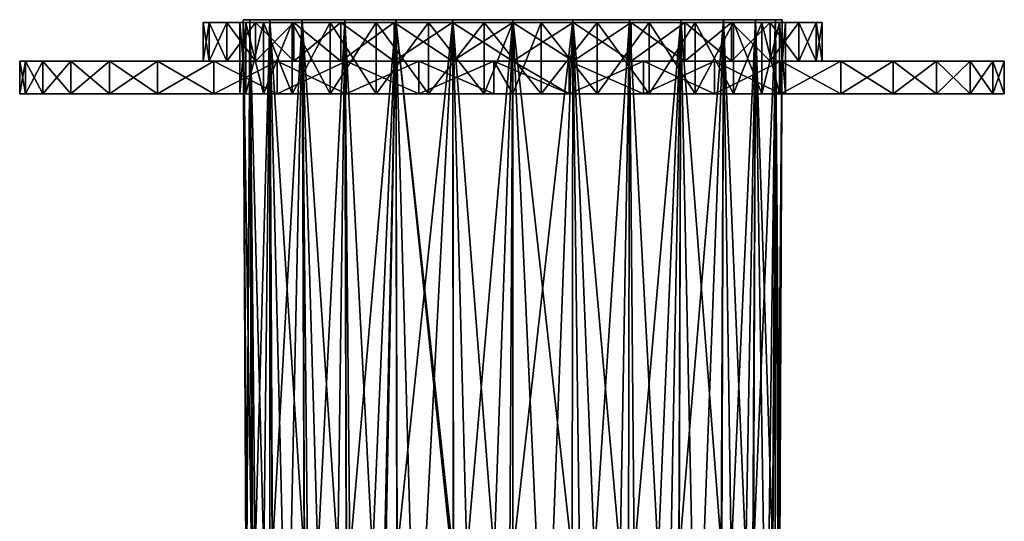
# Model space of a CAD drawing. Extents: x -0.045 to 0.0449, y -0.0878 to 0.0037.
# Tile 20 of 20: x -0.045 to 0.0449, y -0.0421 to 0.0037. Entities that reach past the tile are written whole.
import ezdxf

# ---------------------------------------------------------------- set-up
doc = ezdxf.new("R2010")
doc.units = 0
doc.layers.add('mesh', color=7, linetype='CONTINUOUS')

msp = doc.modelspace()

# ---------------------------------------------------------------- meshes
at = {"layer": 'mesh'}
mesh = msp.add_polyface(dxfattribs=at)
corners = [(-0.022747, -0.0031, -0.009999), (-0.042903, -0.0031, -0.013449), (-0.024356, -0.0031, -0.005048), (-0.040327, -0.0031, -0.019839), (-0.020145, -0.0031, -0.014507), (-0.036807, -0.0031, -0.025761), (-0.016661, -0.0031, -0.018376), (-0.024356, -0.0031, 0.005306), (-0.042903, -0.0031, 0.013706), (-0.022747, -0.0031, 0.010256), (-0.044473, -0.0031, 0.006998), (-0.0249, -0.0031, 0.000129), (-0.045, -0.0031, 0.000129), (-0.044473, -0.0031, -0.006741), (-0.016661, -0.0031, 0.018633), (-0.02728, -0.0031, 0.035917), (-0.01245, -0.0031, 0.021693), (-0.032423, -0.0031, 0.031333), (-0.020145, -0.0031, 0.014764), (-0.036807, -0.0031, 0.026018), (-0.004186, -0.045134, 0.024171), (-0.005474, 0.003669, 0.024111), (0, 0.003669, 0.024728), (-0.010563, -0.045134, 0.022057), (-0.010673, 0.003669, 0.022292), (-0.005413, -0.045134, 0.023854), (-0.007989, -0.045134, 0.023188), (-0.01488, -0.045134, 0.019472), (-0.015195, -0.045134, 0.019186), (-0.015337, 0.003669, 0.019361), (-0.011584, -0.045134, 0.021608), (-0.0117, -0.045134, 0.021545), (-0.01779, -0.045134, 0.016834), (-0.019232, 0.003669, 0.015466), (-0.021961, -0.045134, 0.010702), (-0.022163, 0.003669, 0.010802), (-0.019018, -0.045134, 0.015295), (-0.020239, -0.045134, 0.013764), (-0.023516, -0.045134, 0.006653), (-0.023982, 0.003669, 0.005602), (-0.024258, -0.045134, 0.002797), (-0.024599, 0.003669, 0.000129), (-0.023854, -0.045134, -0.005022), (-0.023772, -0.045134, -0.005296), (-0.023982, 0.003669, -0.005345), (-0.024372, -0.045134, -0.001129), (-0.024335, -0.045134, 0.000127), (-0.022719, -0.045134, -0.008782), (-0.022163, 0.003669, -0.010545), (-0.021916, -0.045134, -0.010425), (-0.019048, -0.045134, -0.015065), (-0.019232, 0.003669, -0.015209), (-0.020996, -0.045134, -0.012311), (-0.015976, -0.045134, -0.018319), (-0.015337, 0.003669, -0.019104), (-0.018728, -0.045134, -0.015518), (-0.010673, 0.003669, -0.022035), (-0.010556, -0.045134, -0.021794), (-0.009312, -0.045134, -0.022429), (-0.01281, -0.045134, -0.020643), (-0.01518, -0.045134, -0.018903), (-0.005474, 0.003669, -0.023854), (-0.001689, -0.045134, -0.024217), (0, 0.003669, -0.024471), (-0.005429, -0.045134, -0.023652), (-0.005573, -0.045134, -0.023631)]
mesh.append_faces([[corners[k] for k in face] for face in [(0, 1, 2, 2), (0, 3, 1, 1), (4, 3, 0, 0), (4, 5, 3, 3), (6, 5, 4, 4), (7, 8, 9, 9), (7, 10, 8, 8), (11, 10, 7, 7), (11, 12, 10, 10), (2, 12, 11, 11), (2, 13, 12, 12), (1, 13, 2, 2), (14, 15, 16, 16), (14, 17, 15, 15), (18, 17, 14, 14), (18, 19, 17, 17), (9, 19, 18, 18), (20, 21, 22, 22), (21, 23, 24, 24), (25, 26, 21, 21), (27, 28, 29, 29), (24, 27, 29, 29), (30, 31, 24, 24), (32, 33, 29, 29), (33, 34, 35, 35), (36, 37, 33, 33), (38, 39, 35, 35), (40, 41, 39, 39), (42, 43, 44, 44), (41, 42, 44, 44), (41, 45, 42, 42), (46, 45, 41, 41), (47, 44, 43, 43), (47, 48, 44, 44), (49, 48, 47, 47), (48, 50, 51, 51), (48, 52, 50, 50), (49, 52, 48, 48), (51, 53, 54, 54), (51, 55, 53, 53), (50, 55, 51, 51), (56, 57, 58, 58), (56, 59, 57, 57), (54, 59, 56, 56), (54, 60, 59, 59), (53, 60, 54, 54), (61, 62, 63, 63), (61, 64, 62, 62), (56, 64, 61, 61), (56, 65, 64, 64), (58, 65, 56, 56)]])
mesh = msp.add_polyface(dxfattribs=at)
corners = [(-0.01245, -0.0031, -0.021435), (-0.02728, -0.0031, -0.03566), (-0.016661, -0.0031, -0.018376), (-0.007695, -0.0031, -0.023553), (-0.021497, -0.0031, -0.039404), (-0.015211, -0.0031, -0.042223), (-0.01245, -0.0031, 0.021693), (-0.015211, -0.0031, 0.04248), (-0.007695, -0.0031, 0.02381), (-0.021497, -0.0031, 0.039662), (-0.02728, -0.0031, 0.035917), (-0.010811, -0.0001, -0.025971), (-0.015211, -0.0001, -0.042223), (-0.008568, -0.0001, -0.044048), (-0.021497, -0.0001, -0.039404), (-0.015695, -0.0001, -0.02336), (-0.010811, -0.0001, 0.026228), (-0.021497, -0.0001, 0.039662), (-0.015695, -0.0001, 0.023618), (-0.015211, -0.0001, 0.04248), (-0.005511, -0.0001, 0.027836), (-0.008568, -0.0001, 0.044305), (-0.008568, -0.0031, 0.044305), (-0.016661, 0.0034, -0.018376), (-0.020145, -0.0031, -0.014507), (-0.020145, 0.0034, -0.014507), (-0.01245, 0.0034, -0.021435), (-0.007695, 0.0034, -0.023553), (-0.016661, 0.0034, 0.018633), (-0.01245, 0.0034, 0.021693), (-0.016661, -0.0031, 0.018633), (-0.020145, 0.0034, 0.014764), (-0.020145, -0.0031, 0.014764), (-0.015695, 0.0034, -0.02336), (-0.010811, 0.0034, -0.025971), (-0.019976, 0.0034, -0.019847), (-0.019976, 0.0034, 0.020104), (-0.015695, 0.0034, 0.023618), (-0.007695, 0.0034, 0.02381), (-0.010811, 0.0034, 0.026228), (-0.019976, -0.0001, -0.019847), (-0.019976, -0.0001, 0.020104), (0, 0.003669, 0.000129), (-0.022163, 0.003669, 0.010802), (-0.023982, 0.003669, 0.005602), (-0.019232, 0.003669, 0.015466), (-0.023982, 0.003669, -0.005345), (-0.022163, 0.003669, -0.010545), (-0.024599, 0.003669, 0.000129), (-0.019232, 0.003669, -0.015209), (-0.015337, 0.003669, -0.019104)]
mesh.append_faces([[corners[k] for k in face] for face in [(0, 1, 2, 2), (3, 4, 0, 0), (3, 5, 4, 4), (6, 7, 8, 8), (6, 9, 7, 7), (10, 9, 6, 6), (11, 12, 13, 13), (11, 14, 12, 12), (15, 14, 11, 11), (16, 17, 18, 18), (16, 19, 17, 17), (20, 19, 16, 16), (20, 21, 19, 19), (12, 5, 13, 13), (12, 4, 5, 5), (14, 4, 12, 12), (19, 7, 17, 17), (19, 22, 7, 7), (21, 22, 19, 19), (23, 24, 25, 25), (23, 2, 24, 24), (26, 2, 23, 23), (26, 0, 2, 2), (27, 0, 26, 26), (28, 6, 29, 29), (28, 30, 6, 6), (31, 30, 28, 28), (31, 32, 30, 30), (26, 33, 34, 34), (23, 33, 26, 26), (23, 35, 33, 33), (25, 35, 23, 23), (29, 36, 28, 28), (29, 37, 36, 36), (38, 37, 29, 29), (38, 39, 37, 37), (40, 33, 35, 35), (15, 33, 40, 40), (15, 34, 33, 33), (11, 34, 15, 15), (16, 37, 39, 39), (18, 37, 16, 16), (18, 36, 37, 37), (41, 36, 18, 18), (42, 43, 44, 44), (42, 45, 43, 43), (42, 46, 47, 47), (42, 48, 46, 46), (44, 48, 42, 42), (42, 49, 50, 50)]])
mesh = msp.add_polyface(dxfattribs=at)
corners = [(-0.022163, 0.003669, 0.010802), (-0.021961, -0.045134, 0.010702), (-0.022164, -0.045134, 0.010341), (-0.010673, 0.003669, 0.022292), (-0.010563, -0.045134, 0.022057), (-0.011584, -0.045134, 0.021608), (-0.004186, -0.045134, 0.024171), (0, 0.003669, 0.024728), (-0.000275, -0.045134, 0.024531), (-0.005413, -0.045134, 0.023854), (-0.005474, 0.003669, 0.024111), (-0.007989, -0.045134, 0.023188), (-0.0117, -0.045134, 0.021545), (-0.01488, -0.045134, 0.019472), (-0.01779, -0.045134, 0.016834), (-0.015337, 0.003669, 0.019361), (-0.015195, -0.045134, 0.019186), (-0.019018, -0.045134, 0.015295), (-0.019232, 0.003669, 0.015466), (-0.020239, -0.045134, 0.013764), (-0.023516, -0.045134, 0.006653), (-0.023729, -0.045134, 0.005547), (-0.023982, 0.003669, 0.005602), (-0.024258, -0.045134, 0.002797), (-0.024335, -0.045134, 0.000127), (-0.024599, 0.003669, 0.000129), (-0.011577, -0.045301, 0.021595), (-0.007984, -0.045301, 0.023174), (-0.004184, -0.045301, 0.024156), (-0.000275, -0.045301, 0.024516), (-0.001689, -0.045134, -0.024217), (-0.001688, -0.045301, -0.024202), (-0.000001, -0.045134, -0.024198), (-0.005429, -0.045134, -0.023652), (-0.005573, -0.045134, -0.023631), (-0.005569, -0.045301, -0.023616), (-0.009312, -0.045134, -0.022429), (-0.009306, -0.045301, -0.022415), (-0.010556, -0.045134, -0.021794), (-0.01281, -0.045134, -0.020643), (-0.012802, -0.045301, -0.020631), (-0.01518, -0.045134, -0.018903), (-0.015976, -0.045134, -0.018319), (-0.015966, -0.045301, -0.018308), (-0.018728, -0.045134, -0.015518), (-0.018717, -0.045301, -0.015508), (-0.019048, -0.045134, -0.015065), (-0.020996, -0.045134, -0.012311), (-0.020983, -0.045301, -0.012303), (-0.021916, -0.045134, -0.010425), (-0.022719, -0.045134, -0.008782), (-0.022705, -0.045301, -0.008777), (-0.023772, -0.045134, -0.005296), (-0.023854, -0.045134, -0.005022), (-0.02384, -0.045301, -0.005019), (-0.024372, -0.045134, -0.001129), (-0.024357, -0.045301, -0.001128), (-0.024243, -0.045301, 0.002795), (-0.023501, -0.045301, 0.006649), (-0.022151, -0.045301, 0.010335), (-0.020227, -0.045301, 0.013756), (-0.017779, -0.045301, 0.016824), (-0.014871, -0.045301, 0.01946)]
mesh.append_faces([[corners[k] for k in face] for face in [(0, 1, 2, 2), (3, 4, 5, 5), (6, 7, 8, 8), (9, 10, 6, 6), (10, 11, 4, 4), (3, 12, 13, 13), (14, 15, 16, 16), (17, 18, 14, 14), (18, 19, 1, 1), (20, 0, 2, 2), (21, 22, 20, 20), (23, 22, 21, 21), (24, 25, 23, 23), (12, 5, 26, 26), (4, 26, 5, 5), (11, 27, 4, 4), (9, 27, 11, 11), (6, 28, 9, 9), (8, 29, 6, 6), (30, 31, 32, 32), (33, 31, 30, 30), (34, 35, 33, 33), (36, 37, 34, 34), (38, 37, 36, 36), (39, 40, 38, 38), (41, 40, 39, 39), (42, 43, 41, 41), (44, 45, 42, 42), (46, 45, 44, 44), (47, 48, 46, 46), (49, 48, 47, 47), (50, 51, 49, 49), (52, 51, 50, 50), (53, 54, 52, 52), (55, 56, 53, 53), (24, 56, 55, 55), (23, 57, 24, 24), (21, 57, 23, 23), (20, 58, 21, 21), (2, 59, 20, 20), (60, 17, 61, 61), (60, 19, 17, 17), (59, 19, 60, 60), (59, 1, 19, 19), (2, 1, 59, 59), (62, 13, 12, 12), (62, 16, 13, 13), (61, 16, 62, 62), (61, 14, 16, 16), (17, 14, 61, 61)]])
mesh = msp.add_polyface(dxfattribs=at)
corners = [(-0.002603, -0.0031, -0.024635), (-0.015211, -0.0031, -0.042223), (-0.007695, -0.0031, -0.023553), (-0.007695, -0.0031, 0.02381), (-0.008568, -0.0031, 0.044305), (-0.002603, -0.0031, 0.024892), (-0.015211, -0.0031, 0.04248), (-0.008568, -0.0031, -0.044048), (-0.001724, -0.0031, -0.044838), (0, -0.0031, -0.024771), (0, -0.0031, -0.044871), (-0.001724, -0.0031, 0.045096), (-0.005511, -0.0001, -0.027579), (-0.001724, -0.0001, -0.044838), (0, -0.0001, -0.028121), (-0.008568, -0.0001, -0.044048), (-0.010811, -0.0001, -0.025971), (0, -0.0001, 0.028379), (-0.008568, -0.0001, 0.044305), (-0.005511, -0.0001, 0.027836), (-0.001724, -0.0001, 0.045096), (-0.007695, 0.0034, -0.023553), (-0.01245, -0.0031, -0.021435), (-0.002603, 0.0034, -0.024635), (0, 0.0034, -0.024771), (-0.007695, 0.0034, 0.02381), (-0.002603, 0.0034, 0.024892), (-0.01245, 0.0034, 0.021693), (-0.01245, -0.0031, 0.021693), (-0.005511, 0.0034, 0.027836), (-0.010811, 0.0034, 0.026228), (0, 0.0034, 0.028379), (-0.005511, 0.0034, -0.027579), (0, 0.0034, -0.028121), (-0.010811, 0.0034, -0.025971), (-0.01245, 0.0034, -0.021435), (-0.010811, -0.0001, 0.026228), (0, 0.003669, 0.000129), (-0.010673, 0.003669, 0.022292), (-0.015337, 0.003669, 0.019361), (-0.005474, 0.003669, 0.024111), (0, 0.003669, 0.024728), (-0.019232, 0.003669, 0.015466), (-0.015337, 0.003669, -0.019104), (-0.010673, 0.003669, -0.022035), (-0.022163, 0.003669, -0.010545), (-0.019232, 0.003669, -0.015209), (-0.005474, 0.003669, -0.023854), (0, 0.003669, -0.024471)]
mesh.append_faces([[corners[k] for k in face] for face in [(0, 1, 2, 2), (3, 4, 5, 5), (3, 6, 4, 4), (0, 7, 1, 1), (0, 8, 7, 7), (9, 8, 0, 0), (9, 10, 8, 8), (4, 11, 5, 5), (12, 13, 14, 14), (12, 15, 13, 13), (16, 15, 12, 12), (17, 18, 19, 19), (17, 20, 18, 18), (13, 8, 10, 10), (13, 7, 8, 8), (15, 7, 13, 13), (15, 1, 7, 7), (18, 11, 4, 4), (20, 11, 18, 18), (21, 2, 22, 22), (23, 2, 21, 21), (23, 0, 2, 2), (24, 0, 23, 23), (24, 9, 0, 0), (25, 5, 26, 26), (25, 3, 5, 5), (27, 3, 25, 25), (27, 28, 3, 3), (26, 29, 30, 30), (26, 31, 29, 29), (23, 32, 33, 33), (21, 32, 23, 23), (21, 34, 32, 32), (35, 34, 21, 21), (26, 30, 25, 25), (16, 32, 34, 34), (12, 32, 16, 16), (12, 33, 32, 32), (14, 33, 12, 12), (17, 29, 31, 31), (19, 29, 17, 17), (19, 30, 29, 29), (36, 30, 19, 19), (37, 38, 39, 39), (37, 40, 38, 38), (41, 40, 37, 37), (39, 42, 37, 37), (37, 43, 44, 44), (45, 46, 37, 37), (37, 47, 48, 48), (44, 47, 37, 37)]])
mesh = msp.add_polyface(dxfattribs=at)
corners = [(0.007695, -0.0031, -0.023553), (0.011924, -0.0031, -0.043263), (0.005161, -0.0031, -0.044575), (0.002603, -0.0031, 0.024892), (0.011924, -0.0031, 0.04352), (0.007695, -0.0031, 0.02381), (0.005161, -0.0031, 0.044832), (-0.002603, -0.0031, 0.024892), (-0.001724, -0.0031, 0.045096), (0, -0.0001, -0.028121), (0.005161, -0.0001, -0.044575), (0.005511, -0.0001, -0.027579), (0, -0.0001, -0.044871), (-0.001724, -0.0001, -0.044838), (0.011924, -0.0001, -0.043263), (0.005511, -0.0001, 0.027836), (0.005161, -0.0001, 0.044832), (0, -0.0001, 0.028379), (0.011924, -0.0001, 0.04352), (0.010811, -0.0001, 0.026228), (-0.001724, -0.0001, 0.045096), (0, -0.0031, -0.044871), (0.002603, 0.0034, -0.024635), (0, -0.0031, -0.024771), (0, 0.0034, -0.024771), (0.002603, -0.0031, -0.024635), (0.007695, 0.0034, -0.023553), (0.002603, 0.0034, 0.024892), (0.007695, 0.0034, 0.02381), (-0.002603, 0.0034, 0.024892), (0, 0.0034, 0.028379), (0.005511, 0.0034, 0.027836), (0.010811, 0.0034, 0.026228), (0.010811, 0.0034, -0.025971), (0.005511, 0.0034, -0.027579), (0, 0.0034, -0.028121), (-0.002603, 0.0034, -0.024635), (0.010811, -0.0001, -0.025971), (0, 0.003669, 0.000129), (0.005474, 0.003669, 0.024111), (0, 0.003669, 0.024728), (0, 0.003669, -0.024471), (0.005474, 0.003669, -0.023854), (0.010673, 0.003669, -0.022035), (0.010673, 0.003669, 0.022292), (0.019232, 0.003669, 0.015466), (0.015337, 0.003669, 0.019361)]
mesh.append_faces([[corners[k] for k in face] for face in [(0, 1, 2, 2), (3, 4, 5, 5), (3, 6, 4, 4), (7, 6, 3, 3), (7, 8, 6, 6), (9, 10, 11, 11), (9, 12, 10, 10), (13, 12, 9, 9), (10, 14, 11, 11), (15, 16, 17, 17), (15, 18, 16, 16), (19, 18, 15, 15), (16, 20, 17, 17), (12, 21, 2, 2), (13, 21, 12, 12), (20, 6, 8, 8), (16, 6, 20, 20), (16, 4, 6, 6), (18, 4, 16, 16), (10, 2, 14, 14), (10, 12, 2, 2), (22, 23, 24, 24), (22, 25, 23, 23), (26, 25, 22, 22), (26, 0, 25, 25), (27, 5, 28, 28), (27, 3, 5, 5), (29, 3, 27, 27), (29, 7, 3, 3), (27, 30, 29, 29), (27, 31, 30, 30), (28, 31, 27, 27), (28, 32, 31, 31), (22, 33, 26, 26), (22, 34, 33, 33), (24, 34, 22, 22), (24, 35, 34, 34), (36, 35, 24, 24), (9, 34, 35, 35), (11, 34, 9, 9), (11, 33, 34, 34), (37, 33, 11, 11), (15, 31, 19, 19), (15, 30, 31, 31), (17, 30, 15, 15), (38, 39, 40, 40), (38, 41, 42, 42), (42, 43, 38, 38), (38, 44, 39, 39), (45, 46, 38, 38)]])
mesh = msp.add_polyface(dxfattribs=at)
corners = [(0, 0.003669, 0.024728), (-0.000001, -0.045134, 0.024512), (-0.000275, -0.045134, 0.024531), (0.022163, 0.003669, 0.010802), (0.021977, -0.045134, 0.010713), (0.021928, -0.045134, 0.010838), (0, 0.003669, -0.024471), (0.002238, -0.045134, -0.024173), (0.005422, -0.045134, -0.023618), (0.005474, 0.003669, -0.023854), (0.006107, -0.045134, -0.023499), (0.009818, -0.045134, -0.022213), (0.010673, 0.003669, -0.022035), (0.010563, -0.045134, -0.021812), (0.013275, -0.045134, -0.020349), (0.015337, 0.003669, -0.019104), (0.01517, -0.045134, -0.018891), (0.016388, -0.045134, -0.017954), (0.021919, -0.045134, -0.010428), (0.022163, 0.003669, -0.010545), (0.021271, -0.045134, -0.011834), (0.023982, 0.003669, -0.005345), (0.023964, -0.045134, -0.004483), (0.024394, -0.045134, -0.000579), (0.023741, -0.045134, -0.005288), (0.022914, -0.045134, -0.008267), (0.024191, -0.045134, 0.003343), (0.024599, 0.003669, 0.000129), (0.024357, -0.045134, 0.000126), (0.023716, -0.045134, 0.005543), (0.023982, 0.003669, 0.005602), (0.023362, -0.045134, 0.007182), (0.019926, -0.045134, 0.014217), (0.019024, -0.045134, 0.015298), (0.019232, 0.003669, 0.015466), (0.015337, 0.003669, 0.019361), (0.01444, -0.045134, 0.019802), (0.011097, -0.045134, 0.021864), (0.015177, -0.045134, 0.019164), (0.017408, -0.045134, 0.017231), (0.007466, -0.045134, 0.023362), (0.010673, 0.003669, 0.022292), (0.010574, -0.045134, 0.02208), (0.005412, -0.045134, 0.023844), (0.005474, 0.003669, 0.024111), (0.003643, -0.045134, 0.024259), (-0.000001, -0.045134, -0.024198), (-0.001689, -0.045134, -0.024217), (0.007462, -0.045301, 0.023348), (0.014431, -0.045301, 0.01979), (0.021915, -0.045301, 0.010832), (0.019914, -0.045301, 0.014209), (0.017398, -0.045301, 0.017221), (0.023348, -0.045301, 0.007178), (0.024177, -0.045301, 0.003341), (0.024379, -0.045301, -0.000579), (0.02395, -0.045301, -0.00448), (0.0229, -0.045301, -0.008262), (0.021258, -0.045301, -0.011827), (0.016378, -0.045301, -0.017943), (0.013267, -0.045301, -0.020337), (0.009812, -0.045301, -0.0222), (0.006103, -0.045301, -0.023485), (0.002237, -0.045301, -0.024158), (0.019076, -0.045134, -0.015091)]
mesh.append_faces([[corners[k] for k in face] for face in [(0, 1, 2, 2), (3, 4, 5, 5), (6, 7, 8, 8), (9, 10, 11, 11), (12, 13, 14, 14), (15, 16, 17, 17), (18, 19, 20, 20), (21, 22, 23, 23), (21, 24, 22, 22), (19, 25, 24, 24), (26, 27, 28, 28), (29, 30, 26, 26), (30, 31, 4, 4), (32, 3, 5, 5), (33, 34, 32, 32), (35, 36, 37, 37), (35, 38, 36, 36), (34, 39, 38, 38), (40, 41, 42, 42), (43, 44, 40, 40), (44, 45, 1, 1), (6, 46, 7, 7), (6, 47, 46, 46), (48, 40, 42, 42), (49, 36, 38, 38), (50, 5, 4, 4), (50, 32, 5, 5), (51, 33, 32, 32), (52, 39, 33, 33), (31, 50, 4, 4), (29, 53, 31, 31), (26, 54, 29, 29), (28, 54, 26, 26), (23, 55, 28, 28), (22, 56, 23, 23), (24, 56, 22, 22), (25, 57, 24, 24), (18, 57, 25, 25), (20, 58, 18, 18), (16, 59, 17, 17), (14, 60, 16, 16), (13, 60, 14, 14), (11, 61, 13, 13), (10, 62, 11, 11), (8, 62, 10, 10), (7, 63, 8, 8), (46, 63, 7, 7), (15, 17, 64, 64), (64, 58, 20, 20), (17, 59, 64, 64)]])
mesh = msp.add_polyface(dxfattribs=at)
corners = [(0.024356, -0.0031, 0.005306), (0.044868, -0.0031, 0.003573), (0.0249, -0.0031, 0.000129), (0.043816, -0.0031, 0.010382), (0.022747, -0.0031, 0.010256), (0.041738, -0.0031, 0.01695), (0.038681, -0.0031, 0.023124), (0.020145, -0.0031, 0.014764), (0.034717, -0.0031, 0.028759), (0.016661, -0.0031, 0.018633), (0.02994, -0.0031, 0.033723), (0.01245, -0.0031, 0.021693), (0.022747, -0.0031, -0.009999), (0.038681, -0.0031, -0.022867), (0.020145, -0.0031, -0.014507), (0.041738, -0.0031, -0.016693), (0.024356, -0.0031, -0.005048), (0.043816, -0.0031, -0.010125), (0.044868, -0.0031, -0.003316), (0.01245, -0.0031, -0.021435), (0.018408, -0.0031, -0.040934), (0.007695, -0.0031, -0.023553), (0.024461, -0.0031, -0.037643), (0.016661, -0.0031, -0.018376), (0.02994, -0.0031, -0.033466), (0.034717, -0.0031, -0.028502), (0.002603, -0.0031, -0.024635), (0, -0.0031, -0.044871), (0, -0.0031, -0.024771), (0.005161, -0.0031, -0.044575), (0, 0.003669, -0.024471), (0.005422, -0.045134, -0.023618), (0.005474, 0.003669, -0.023854), (0.009818, -0.045134, -0.022213), (0.010673, 0.003669, -0.022035), (0.006107, -0.045134, -0.023499), (0.013275, -0.045134, -0.020349), (0.015337, 0.003669, -0.019104), (0.010563, -0.045134, -0.021812), (0.01517, -0.045134, -0.018891), (0.021271, -0.045134, -0.011834), (0.022163, 0.003669, -0.010545), (0.019232, 0.003669, -0.015209), (0.024394, -0.045134, -0.000579), (0.024357, -0.045134, 0.000126), (0.024599, 0.003669, 0.000129), (0.023982, 0.003669, -0.005345), (0.023741, -0.045134, -0.005288), (0.021919, -0.045134, -0.010428), (0.022914, -0.045134, -0.008267), (0.024191, -0.045134, 0.003343), (0.023982, 0.003669, 0.005602), (0.021977, -0.045134, 0.010713), (0.022163, 0.003669, 0.010802), (0.023716, -0.045134, 0.005543), (0.023362, -0.045134, 0.007182), (0.019926, -0.045134, 0.014217), (0.019232, 0.003669, 0.015466), (0.011097, -0.045134, 0.021864), (0.010574, -0.045134, 0.02208), (0.010673, 0.003669, 0.022292), (0.015337, 0.003669, 0.019361), (0.015177, -0.045134, 0.019164), (0.019024, -0.045134, 0.015298), (0.017408, -0.045134, 0.017231), (0.007466, -0.045134, 0.023362), (0.005474, 0.003669, 0.024111), (-0.000001, -0.045134, 0.024512), (0, 0.003669, 0.024728), (0.005412, -0.045134, 0.023844), (0.003643, -0.045134, 0.024259), (0.019076, -0.045134, -0.015091)]
mesh.append_faces([[corners[k] for k in face] for face in [(0, 1, 2, 2), (0, 3, 1, 1), (4, 3, 0, 0), (4, 5, 3, 3), (4, 6, 5, 5), (7, 6, 4, 4), (7, 8, 6, 6), (9, 8, 7, 7), (9, 10, 8, 8), (11, 10, 9, 9), (12, 13, 14, 14), (12, 15, 13, 13), (16, 15, 12, 12), (16, 17, 15, 15), (2, 17, 16, 16), (2, 18, 17, 17), (1, 18, 2, 2), (19, 20, 21, 21), (19, 22, 20, 20), (23, 22, 19, 19), (23, 24, 22, 22), (14, 24, 23, 23), (14, 25, 24, 24), (13, 25, 14, 14), (26, 27, 28, 28), (26, 29, 27, 27), (21, 29, 26, 26), (30, 31, 32, 32), (32, 33, 34, 34), (31, 35, 32, 32), (34, 36, 37, 37), (33, 38, 34, 34), (36, 39, 37, 37), (40, 41, 42, 42), (43, 44, 45, 45), (46, 43, 45, 45), (41, 47, 46, 46), (48, 49, 41, 41), (50, 51, 45, 45), (51, 52, 53, 53), (54, 55, 51, 51), (56, 57, 53, 53), (58, 59, 60, 60), (61, 58, 60, 60), (57, 62, 61, 61), (63, 64, 57, 57), (65, 66, 60, 60), (66, 67, 68, 68), (69, 70, 66, 66), (71, 42, 37, 37), (40, 42, 71, 71)]])
mesh = msp.add_polyface(dxfattribs=at)
corners = [(0.018408, -0.0031, -0.040934), (0.011924, -0.0031, -0.043263), (0.007695, -0.0031, -0.023553), (0.007695, -0.0031, 0.02381), (0.018408, -0.0031, 0.041191), (0.01245, -0.0031, 0.021693), (0.011924, -0.0031, 0.04352), (0.010811, -0.0001, -0.025971), (0.024461, -0.0001, -0.037643), (0.015695, -0.0001, -0.02336), (0.005511, -0.0001, -0.027579), (0.018408, -0.0001, -0.040934), (0.011924, -0.0001, -0.043263), (0.010811, -0.0001, 0.026228), (0.018408, -0.0001, 0.041191), (0.011924, -0.0001, 0.04352), (0.015695, -0.0001, 0.023618), (0.005161, -0.0031, -0.044575), (0.01245, 0.0034, -0.021435), (0.007695, 0.0034, -0.023553), (0.01245, -0.0031, -0.021435), (0.016661, 0.0034, -0.018376), (0.016661, -0.0031, -0.018376), (0.020145, 0.0034, -0.014507), (0.020145, -0.0031, -0.014507), (0.016661, 0.0034, 0.018633), (0.016661, -0.0031, 0.018633), (0.020145, -0.0031, 0.014764), (0.01245, 0.0034, 0.021693), (0.007695, 0.0034, 0.02381), (0.010811, 0.0034, 0.026228), (0.015695, 0.0034, 0.023618), (0.019976, 0.0034, 0.020104), (0.020145, 0.0034, 0.014764), (0.019976, 0.0034, -0.019847), (0.015695, 0.0034, -0.02336), (0.010811, 0.0034, -0.025971), (0.019976, -0.0001, -0.019847), (0.019976, -0.0001, 0.020104), (0.005511, 0.0034, 0.027836), (0, 0.003669, 0.000129), (0.015337, 0.003669, -0.019104), (0.019232, 0.003669, -0.015209), (0.010673, 0.003669, -0.022035), (0.023982, 0.003669, -0.005345), (0.024599, 0.003669, 0.000129), (0.022163, 0.003669, -0.010545), (0.022163, 0.003669, 0.010802), (0.019232, 0.003669, 0.015466), (0.023982, 0.003669, 0.005602), (0.015337, 0.003669, 0.019361), (0.010673, 0.003669, 0.022292)]
mesh.append_faces([[corners[k] for k in face] for face in [(0, 1, 2, 2), (3, 4, 5, 5), (3, 6, 4, 4), (7, 8, 9, 9), (10, 11, 7, 7), (10, 12, 11, 11), (13, 14, 15, 15), (16, 14, 13, 13), (15, 4, 6, 6), (14, 4, 15, 15), (11, 1, 0, 0), (12, 1, 11, 11), (12, 17, 1, 1), (18, 2, 19, 19), (18, 20, 2, 2), (21, 20, 18, 18), (21, 22, 20, 20), (23, 22, 21, 21), (23, 24, 22, 22), (25, 26, 27, 27), (28, 26, 25, 25), (28, 5, 26, 26), (29, 5, 28, 28), (29, 3, 5, 5), (28, 30, 29, 29), (28, 31, 30, 30), (25, 31, 28, 28), (25, 32, 31, 31), (33, 32, 25, 25), (18, 34, 21, 21), (18, 35, 34, 34), (19, 35, 18, 18), (19, 36, 35, 35), (7, 35, 36, 36), (9, 35, 7, 7), (9, 34, 35, 35), (37, 34, 9, 9), (38, 31, 32, 32), (16, 31, 38, 38), (16, 30, 31, 31), (13, 30, 16, 16), (13, 39, 30, 30), (40, 41, 42, 42), (40, 43, 41, 41), (40, 44, 45, 45), (40, 46, 44, 44), (42, 46, 40, 40), (40, 47, 48, 48), (40, 49, 47, 47), (45, 49, 40, 40), (40, 50, 51, 51)]])
mesh = msp.add_polyface(dxfattribs=at)
corners = [(-0.022747, -0.0031, 0.010256), (-0.040327, -0.0031, 0.020096), (-0.036807, -0.0031, 0.026018), (-0.042903, -0.0031, 0.013706), (-0.016661, -0.0031, -0.018376), (-0.032423, -0.0031, -0.031076), (-0.036807, -0.0031, -0.025761), (-0.02728, -0.0031, -0.03566), (-0.027707, -0.0001, -0.005383), (-0.042903, -0.0001, -0.013449), (-0.0261, -0.0001, -0.010682), (-0.044473, -0.0001, -0.006741), (-0.02825, -0.0001, 0.000129), (-0.045, -0.0001, 0.000129), (-0.027707, -0.0001, 0.00564), (-0.023489, -0.0001, -0.015566), (-0.036807, -0.0001, -0.025761), (-0.032423, -0.0001, -0.031076), (-0.040327, -0.0001, -0.019839), (-0.044473, -0.0001, 0.006998), (-0.042903, -0.0001, 0.013706), (-0.0261, -0.0001, 0.010939), (-0.040327, -0.0001, 0.020096), (-0.023489, -0.0001, 0.015823), (-0.036807, -0.0001, 0.026018), (-0.019976, -0.0001, 0.020104), (-0.032423, -0.0001, 0.031333), (-0.02728, -0.0001, -0.03566), (-0.040327, -0.0031, -0.019839), (-0.042903, -0.0031, -0.013449), (-0.044473, -0.0031, -0.006741), (-0.045, -0.0031, 0.000129), (-0.044473, -0.0031, 0.006998), (-0.032423, -0.0031, 0.031333), (-0.02728, -0.0031, 0.035917), (-0.02728, -0.0001, 0.035917), (-0.0249, 0.0034, 0.000129), (-0.02825, 0.0034, 0.000129), (-0.027707, 0.0034, -0.005383), (-0.0261, 0.0034, -0.010682), (-0.027707, 0.0034, 0.00564)]
mesh.append_faces([[corners[k] for k in face] for face in [(0, 1, 2, 2), (3, 1, 0, 0), (4, 5, 6, 6), (4, 7, 5, 5), (8, 9, 10, 10), (8, 11, 9, 9), (12, 11, 8, 8), (12, 13, 11, 11), (14, 13, 12, 12), (15, 16, 17, 17), (10, 16, 15, 15), (10, 18, 16, 16), (9, 18, 10, 10), (14, 19, 13, 13), (14, 20, 19, 19), (21, 20, 14, 14), (21, 22, 20, 20), (23, 22, 21, 21), (23, 24, 22, 22), (25, 26, 24, 24), (27, 5, 7, 7), (17, 5, 27, 27), (17, 6, 5, 5), (16, 6, 17, 17), (16, 28, 6, 6), (18, 28, 16, 16), (18, 29, 28, 28), (9, 29, 18, 18), (9, 30, 29, 29), (11, 30, 9, 9), (11, 31, 30, 30), (13, 31, 11, 11), (13, 32, 31, 31), (19, 32, 13, 13), (19, 3, 32, 32), (20, 3, 19, 19), (20, 1, 3, 3), (22, 1, 20, 20), (22, 2, 1, 1), (24, 2, 22, 22), (24, 33, 2, 2), (26, 33, 24, 24), (26, 34, 33, 33), (35, 34, 26, 26), (36, 37, 38, 38), (8, 38, 12, 12), (8, 39, 38, 38), (14, 37, 40, 40), (12, 37, 14, 14), (12, 38, 37, 37)]])
mesh = msp.add_polyface(dxfattribs=at)
corners = [(-0.01245, -0.0031, -0.021435), (-0.021497, -0.0031, -0.039404), (-0.02728, -0.0031, -0.03566), (-0.015695, -0.0001, -0.02336), (-0.02728, -0.0001, -0.03566), (-0.021497, -0.0001, -0.039404), (-0.019976, -0.0001, -0.019847), (-0.032423, -0.0001, -0.031076), (-0.023489, -0.0001, -0.015566), (-0.019976, -0.0001, 0.020104), (-0.036807, -0.0001, 0.026018), (-0.023489, -0.0001, 0.015823), (-0.015695, -0.0001, 0.023618), (-0.032423, -0.0001, 0.031333), (-0.02728, -0.0001, 0.035917), (-0.021497, -0.0001, 0.039662), (-0.021497, -0.0031, 0.039662), (-0.02728, -0.0031, 0.035917), (-0.015211, -0.0031, 0.04248), (-0.024356, 0.0034, -0.005048), (-0.0249, -0.0031, 0.000129), (-0.0249, 0.0034, 0.000129), (-0.024356, -0.0031, -0.005048), (-0.022747, 0.0034, -0.009999), (-0.022747, -0.0031, -0.009999), (-0.020145, 0.0034, -0.014507), (-0.020145, -0.0031, -0.014507), (-0.022747, 0.0034, 0.010256), (-0.020145, -0.0031, 0.014764), (-0.020145, 0.0034, 0.014764), (-0.022747, -0.0031, 0.010256), (-0.024356, 0.0034, 0.005306), (-0.024356, -0.0031, 0.005306), (-0.023489, 0.0034, -0.015566), (-0.019976, 0.0034, -0.019847), (-0.0261, 0.0034, -0.010682), (-0.027707, 0.0034, -0.005383), (-0.02825, 0.0034, 0.000129), (-0.027707, 0.0034, 0.00564), (-0.0261, 0.0034, 0.010939), (-0.023489, 0.0034, 0.015823), (-0.016661, 0.0034, 0.018633), (-0.019976, 0.0034, 0.020104), (-0.0261, -0.0001, -0.010682), (-0.027707, -0.0001, -0.005383), (-0.0261, -0.0001, 0.010939), (-0.027707, -0.0001, 0.00564)]
mesh.append_faces([[corners[k] for k in face] for face in [(0, 1, 2, 2), (3, 4, 5, 5), (6, 4, 3, 3), (6, 7, 4, 4), (8, 7, 6, 6), (9, 10, 11, 11), (12, 13, 9, 9), (12, 14, 13, 13), (12, 15, 14, 14), (5, 2, 1, 1), (4, 2, 5, 5), (14, 16, 17, 17), (15, 16, 14, 14), (15, 18, 16, 16), (19, 20, 21, 21), (19, 22, 20, 20), (23, 22, 19, 19), (23, 24, 22, 22), (25, 24, 23, 23), (25, 26, 24, 24), (27, 28, 29, 29), (27, 30, 28, 28), (31, 30, 27, 27), (31, 32, 30, 30), (21, 32, 31, 31), (21, 20, 32, 32), (25, 33, 34, 34), (23, 33, 25, 25), (23, 35, 33, 33), (19, 35, 23, 23), (19, 36, 35, 35), (21, 36, 19, 19), (31, 37, 21, 21), (31, 38, 37, 37), (27, 38, 31, 31), (27, 39, 38, 38), (29, 39, 27, 27), (29, 40, 39, 39), (41, 40, 29, 29), (41, 42, 40, 40), (43, 35, 44, 44), (43, 33, 35, 35), (8, 33, 43, 43), (8, 34, 33, 33), (6, 34, 8, 8), (9, 40, 42, 42), (11, 40, 9, 9), (11, 39, 40, 40), (45, 39, 11, 11), (45, 38, 39, 39), (46, 38, 45, 45)]])
mesh = msp.add_polyface(dxfattribs=at)
corners = [(0.01245, -0.0031, 0.021693), (0.024461, -0.0031, 0.0379), (0.02994, -0.0031, 0.033723), (0.018408, -0.0031, 0.041191), (0.023489, -0.0001, 0.015823), (0.034717, -0.0001, 0.028759), (0.019976, -0.0001, 0.020104), (0.019976, -0.0001, -0.019847), (0.034717, -0.0001, -0.028502), (0.023489, -0.0001, -0.015566), (0.015695, -0.0001, -0.02336), (0.02994, -0.0001, -0.033466), (0.024461, -0.0001, -0.037643), (0.010811, -0.0001, -0.025971), (0.018408, -0.0001, -0.040934), (0.015695, -0.0001, 0.023618), (0.024461, -0.0001, 0.0379), (0.018408, -0.0001, 0.041191), (0.02994, -0.0001, 0.033723), (0.018408, -0.0031, -0.040934), (0.024461, -0.0031, -0.037643), (0.022747, 0.0034, -0.009999), (0.020145, -0.0031, -0.014507), (0.020145, 0.0034, -0.014507), (0.022747, -0.0031, -0.009999), (0.024356, 0.0034, -0.005048), (0.024356, -0.0031, -0.005048), (0.0249, 0.0034, 0.000129), (0.0249, -0.0031, 0.000129), (0.024356, 0.0034, 0.005306), (0.024356, -0.0031, 0.005306), (0.022747, 0.0034, 0.010256), (0.022747, -0.0031, 0.010256), (0.020145, 0.0034, 0.014764), (0.020145, -0.0031, 0.014764), (0.016661, 0.0034, 0.018633), (0.023489, 0.0034, 0.015823), (0.019976, 0.0034, 0.020104), (0.0261, 0.0034, 0.010939), (0.027707, 0.0034, 0.00564), (0.02825, 0.0034, 0.000129), (0.027707, 0.0034, -0.005383), (0.0261, 0.0034, -0.010682), (0.023489, 0.0034, -0.015566), (0.016661, 0.0034, -0.018376), (0.019976, 0.0034, -0.019847), (0.0261, -0.0001, -0.010682), (0.0261, -0.0001, 0.010939)]
mesh.append_faces([[corners[k] for k in face] for face in [(0, 1, 2, 2), (0, 3, 1, 1), (4, 5, 6, 6), (7, 8, 9, 9), (10, 11, 7, 7), (10, 12, 11, 11), (13, 14, 12, 12), (15, 16, 17, 17), (6, 16, 15, 15), (6, 18, 16, 16), (5, 18, 6, 6), (17, 1, 3, 3), (16, 1, 17, 17), (16, 2, 1, 1), (12, 19, 20, 20), (14, 19, 12, 12), (21, 22, 23, 23), (21, 24, 22, 22), (25, 24, 21, 21), (25, 26, 24, 24), (27, 26, 25, 25), (27, 28, 26, 26), (29, 28, 27, 27), (29, 30, 28, 28), (31, 30, 29, 29), (31, 32, 30, 30), (33, 32, 31, 31), (33, 34, 32, 32), (35, 34, 33, 33), (33, 36, 37, 37), (31, 36, 33, 33), (31, 38, 36, 36), (29, 38, 31, 31), (29, 39, 38, 38), (27, 39, 29, 29), (25, 40, 27, 27), (21, 41, 25, 25), (21, 42, 41, 41), (23, 42, 21, 21), (23, 43, 42, 42), (44, 43, 23, 23), (44, 45, 43, 43), (7, 43, 45, 45), (9, 43, 7, 7), (9, 42, 43, 43), (46, 42, 9, 9), (47, 36, 38, 38), (4, 36, 47, 47), (4, 37, 36, 36), (6, 37, 4, 4)]])
mesh = msp.add_polyface(dxfattribs=at)
corners = [(0.023489, -0.0001, 0.015823), (0.038681, -0.0001, 0.023124), (0.034717, -0.0001, 0.028759), (0.0261, -0.0001, 0.010939), (0.041738, -0.0001, 0.01695), (0.027707, -0.0001, 0.00564), (0.019976, -0.0001, -0.019847), (0.02994, -0.0001, -0.033466), (0.034717, -0.0001, -0.028502), (0.043816, -0.0001, 0.010382), (0.044868, -0.0001, 0.003573), (0.02825, -0.0001, 0.000129), (0.044868, -0.0001, -0.003316), (0.027707, -0.0001, -0.005383), (0.043816, -0.0001, -0.010125), (0.0261, -0.0001, -0.010682), (0.041738, -0.0001, -0.016693), (0.023489, -0.0001, -0.015566), (0.038681, -0.0001, -0.022867), (0.02994, -0.0001, 0.033723), (0.02994, -0.0031, 0.033723), (0.024461, -0.0001, 0.0379), (0.034717, -0.0031, 0.028759), (0.038681, -0.0031, 0.023124), (0.041738, -0.0031, 0.01695), (0.043816, -0.0031, 0.010382), (0.044868, -0.0031, 0.003573), (0.044868, -0.0031, -0.003316), (0.043816, -0.0031, -0.010125), (0.041738, -0.0031, -0.016693), (0.038681, -0.0031, -0.022867), (0.034717, -0.0031, -0.028502), (0.02994, -0.0031, -0.033466), (0.024461, -0.0031, -0.037643), (0.024461, -0.0001, -0.037643), (0.0249, 0.0034, 0.000129), (0.02825, 0.0034, 0.000129), (0.027707, 0.0034, 0.00564), (0.024356, 0.0034, -0.005048), (0.027707, 0.0034, -0.005383), (0.0261, 0.0034, -0.010682), (0.0261, 0.0034, 0.010939)]
mesh.append_faces([[corners[k] for k in face] for face in [(0, 1, 2, 2), (3, 1, 0, 0), (3, 4, 1, 1), (5, 4, 3, 3), (6, 7, 8, 8), (5, 9, 4, 4), (5, 10, 9, 9), (11, 10, 5, 5), (11, 12, 10, 10), (13, 12, 11, 11), (13, 14, 12, 12), (15, 14, 13, 13), (15, 16, 14, 14), (17, 16, 15, 15), (17, 18, 16, 16), (8, 18, 17, 17), (19, 20, 21, 21), (19, 22, 20, 20), (2, 22, 19, 19), (2, 23, 22, 22), (1, 23, 2, 2), (1, 24, 23, 23), (4, 24, 1, 1), (4, 25, 24, 24), (9, 25, 4, 4), (9, 26, 25, 25), (10, 26, 9, 9), (10, 27, 26, 26), (12, 27, 10, 10), (12, 28, 27, 27), (14, 28, 12, 12), (14, 29, 28, 28), (16, 29, 14, 14), (16, 30, 29, 29), (18, 30, 16, 16), (18, 31, 30, 30), (8, 31, 18, 18), (8, 32, 31, 31), (7, 32, 8, 8), (7, 33, 32, 32), (34, 33, 7, 7), (35, 36, 37, 37), (38, 39, 36, 36), (15, 39, 40, 40), (13, 39, 15, 15), (13, 36, 39, 39), (11, 36, 13, 13), (11, 37, 36, 36), (5, 37, 11, 11), (5, 41, 37, 37), (3, 41, 5, 5)]])

doc.saveas('drawing.dxf')
